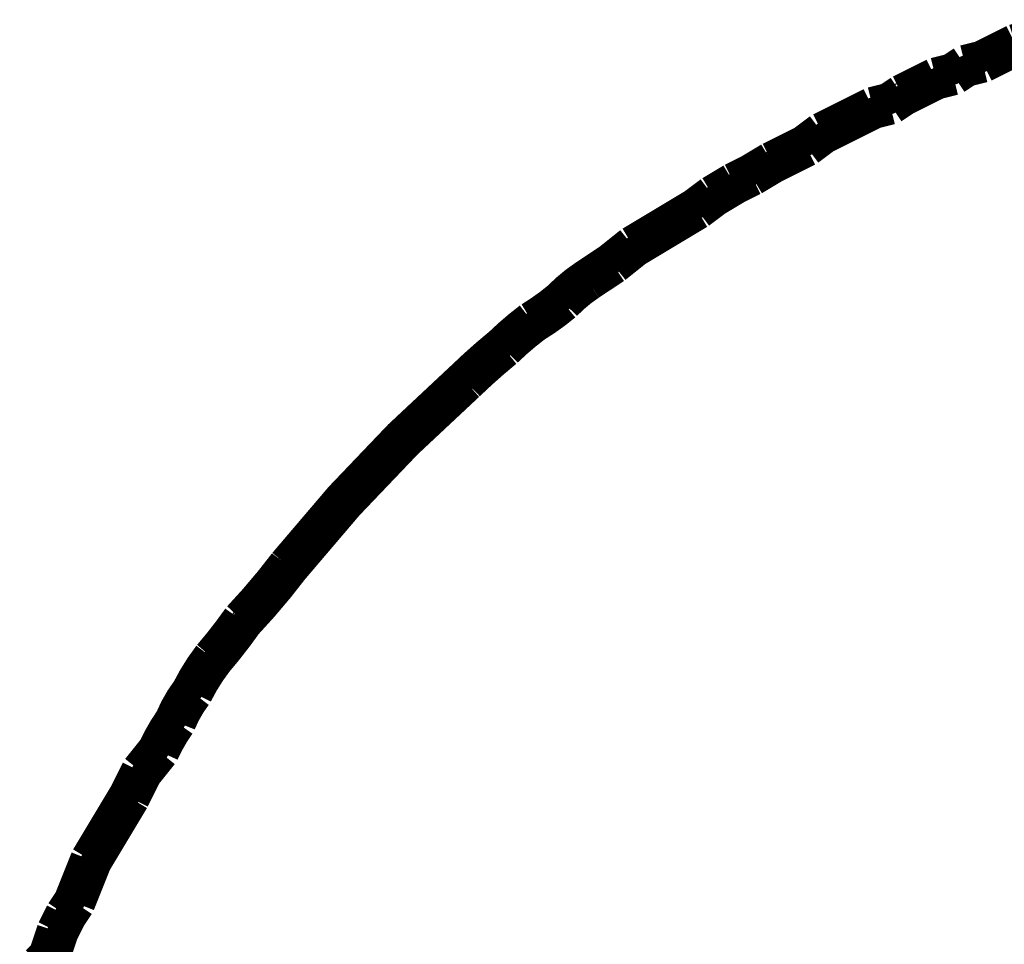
# Model space of a CAD drawing. Extents: x -0.07 to 0.95, y -0.15 to 2.1.
# Tile 17 of 30: x 0.2963 to 0.3197, y 1.5398 to 1.5618. Entities that reach past the tile are written whole.
import ezdxf

# ---------------------------------------------------------------- set-up
doc = ezdxf.new("R2010")
doc.units = 0
doc.layers.get('0').update_dxf_attribs({"linetype": 'CONTINUOUS'})
doc.layers.add('gto', color=2, linetype='CONTINUOUS')

# ---------------------------------------------------------------- blocks, each defined once
blk = doc.blocks.new('D43')
at = {"const_width": 0.00025}
blk.add_lwpolyline([(-0.000125, 0, 1), (0.000125, 0, 1)], format="xyb", close=True, dxfattribs=at)

msp = doc.modelspace()

# ---------------------------------------------------------------- linework, layer by layer
at = {"layer": 'gto', "color": 2, "const_width": 0.001}
for points in [[(0.32, 1.5612), (0.3203, 1.5613)], [(0.3196, 1.561), (0.32, 1.5612)], [(0.3188, 1.5607), (0.3192, 1.5608)], [(0.3192, 1.5608), (0.3196, 1.561)], [(0.3185, 1.5605), (0.3188, 1.5607)], [(0.3177, 1.5602), (0.3181, 1.5604)], [(0.3181, 1.5604), (0.3185, 1.5605)], [(0.3173, 1.56), (0.3177, 1.5602)], [(0.317, 1.5598), (0.3173, 1.56)], [(0.3162, 1.5595), (0.3166, 1.5597)], [(0.3166, 1.5597), (0.317, 1.5598)], [(0.3158, 1.5593), (0.3162, 1.5595)], [(0.3154, 1.5591), (0.3158, 1.5593)], [(0.315, 1.5588), (0.3154, 1.5591)], [(0.3146, 1.5586), (0.315, 1.5588)], [(0.3142, 1.5584), (0.3146, 1.5586)], [(0.3137, 1.5581), (0.3142, 1.5584)], [(0.3133, 1.5579), (0.3137, 1.5581)], [(0.3128, 1.5576), (0.3133, 1.5579)], [(0.3124, 1.5573), (0.3128, 1.5576)], [(0.3119, 1.557), (0.3124, 1.5573)], [(0.3114, 1.5567), (0.3119, 1.557)], [(0.3109, 1.5564), (0.3114, 1.5567)], [(0.3104, 1.556), (0.3109, 1.5564)], [(0.3098, 1.5556), (0.3104, 1.556)], [(0.3098, 1.5556), (0.3098, 1.5556)], [(0.3098, 1.5556), (0.3098, 1.5556)], [(0.3092, 1.5551), (0.3092, 1.5551)], [(0.3092, 1.5551), (0.3092, 1.5551)], [(0.3085, 1.5546), (0.3085, 1.5546)], [(0.3085, 1.5546), (0.3085, 1.5546)], [(0.3078, 1.554), (0.3078, 1.554)], [(0.3078, 1.554), (0.3078, 1.554)], [(0.3069, 1.5532), (0.3069, 1.5532)], [(0.3069, 1.5532), (0.3069, 1.5532)], [(0.3027, 1.5488), (0.3027, 1.5488)], [(0.3027, 1.5488), (0.3027, 1.5488)], [(0.3016, 1.5475), (0.3016, 1.5475)], [(0.3016, 1.5475), (0.3016, 1.5475)], [(0.3009, 1.5466), (0.3009, 1.5466)], [(0.3009, 1.5466), (0.3009, 1.5466)], [(0.3004, 1.5458), (0.3004, 1.5458)], [(0.3004, 1.5458), (0.3004, 1.5458)], [(0.3, 1.5451), (0.3, 1.5451)], [(0.3, 1.5451), (0.3, 1.5451)], [(0.2992, 1.5439), (0.2996, 1.5444)], [(0.2989, 1.5433), (0.2992, 1.5439)], [(0.2986, 1.5428), (0.2989, 1.5433)], [(0.2983, 1.5423), (0.2986, 1.5428)], [(0.298, 1.5418), (0.2983, 1.5423)], [(0.2978, 1.5413), (0.298, 1.5418)], [(0.2976, 1.5408), (0.2978, 1.5413)], [(0.2974, 1.5405), (0.2976, 1.5408)], [(0.2973, 1.5403), (0.2974, 1.5405)], [(0.2972, 1.5401), (0.2973, 1.5403)], [(0.2971, 1.5398), (0.2972, 1.5401)], [(0.297, 1.5395), (0.2971, 1.5398)], [(0.2968, 1.5393), (0.297, 1.5395)]]:
    msp.add_lwpolyline(points, dxfattribs=at)
at = {"layer": 'gto', "color": 2}
for points in [[(0.2967, 1.5397), (0.2968, 1.5399), (0.2968, 1.5399), (0.2968, 1.5399), (0.2968, 1.5399), (0.2968, 1.5399), (0.2968, 1.5399), (0.2968, 1.5399), (0.297, 1.5402), (0.297, 1.5402), (0.297, 1.5402), (0.297, 1.5402), (0.297, 1.5402), (0.297, 1.5402), (0.297, 1.5402), (0.2971, 1.5404), (0.2971, 1.5404), (0.2971, 1.5404), (0.2972, 1.5407), (0.2972, 1.5407), (0.2972, 1.5407), (0.2973, 1.5409), (0.2973, 1.5409), (0.2976, 1.5414), (0.2976, 1.5414), (0.2976, 1.5414), (0.2978, 1.5419), (0.2978, 1.5419), (0.2978, 1.5419), (0.2981, 1.5424), (0.2981, 1.5424), (0.2981, 1.5424), (0.2981, 1.5424), (0.2983, 1.5429), (0.2984, 1.5429), (0.2984, 1.5429), (0.2984, 1.5429), (0.2984, 1.5429), (0.2984, 1.5429), (0.2984, 1.5429), (0.2984, 1.5429), (0.2984, 1.5429), (0.2984, 1.5429), (0.2984, 1.5429), (0.2984, 1.5429), (0.2984, 1.5429), (0.2984, 1.5429), (0.2984, 1.5429), (0.2984, 1.5429), (0.2984, 1.5429), (0.2987, 1.5434), (0.2987, 1.5434), (0.2987, 1.5434), (0.2987, 1.5434), (0.2987, 1.5434), (0.2987, 1.5434), (0.2987, 1.5434), (0.2987, 1.5434), (0.299, 1.544), (0.299, 1.544), (0.299, 1.544), (0.299, 1.544), (0.299, 1.544), (0.299, 1.544), (0.299, 1.544), (0.299, 1.544), (0.299, 1.544), (0.299, 1.544), (0.299, 1.544), (0.299, 1.544), (0.299, 1.544), (0.299, 1.544), (0.299, 1.544), (0.299, 1.544), (0.2993, 1.5446), (0.2993, 1.5446), (0.2993, 1.5446), (0.2993, 1.5446), (0.2993, 1.5446), (0.2993, 1.5446), (0.2994, 1.5447), (0.2995, 1.5448), (0.2996, 1.545), (0.2997, 1.5451), (0.2997, 1.5452), (0.2997, 1.5452), (0.2998, 1.5453), (0.2999, 1.5455), (0.3, 1.5457), (0.3001, 1.5458), (0.3002, 1.5459), (0.3003, 1.546), (0.3004, 1.5462), (0.3005, 1.5464), (0.3007, 1.5466), (0.3007, 1.5467), (0.3007, 1.5467), (0.3008, 1.5468), (0.301, 1.5471), (0.3012, 1.5473), (0.3013, 1.5475), (0.3014, 1.5477), (0.3014, 1.5477), (0.3016, 1.5478), (0.3018, 1.5482), (0.3021, 1.5485), (0.3023, 1.5488), (0.3025, 1.549), (0.3029, 1.5496), (0.304, 1.5507), (0.305, 1.5518), (0.3062, 1.5529), (0.3067, 1.5534), (0.3067, 1.5534), (0.3068, 1.5535), (0.3071, 1.5537), (0.3073, 1.5539), (0.3075, 1.5541), (0.3076, 1.5542), (0.3077, 1.5543), (0.3079, 1.5544), (0.3081, 1.5546), (0.3083, 1.5547), (0.3084, 1.5548), (0.3085, 1.5549), (0.3086, 1.555), (0.3088, 1.5551), (0.309, 1.5553), (0.309, 1.5553), (0.3091, 1.5554), (0.3093, 1.5555), (0.3094, 1.5556), (0.3096, 1.5557), (0.3096, 1.5558), (0.3096, 1.5558), (0.3096, 1.5558), (0.3097, 1.5558), (0.3097, 1.5558), (0.3097, 1.5558), (0.3097, 1.5558), (0.3097, 1.5558), (0.3102, 1.5562), (0.3102, 1.5562), (0.3102, 1.5562), (0.3102, 1.5562), (0.3102, 1.5562), (0.3102, 1.5562), (0.3102, 1.5562), (0.3108, 1.5566), (0.3108, 1.5566), (0.3108, 1.5566), (0.3108, 1.5566), (0.3108, 1.5566), (0.3108, 1.5566), (0.3108, 1.5566), (0.3113, 1.5569), (0.3113, 1.5569), (0.3113, 1.5569), (0.3118, 1.5572), (0.3118, 1.5573), (0.3118, 1.5573), (0.3122, 1.5575), (0.3122, 1.5575), (0.3122, 1.5575), (0.3122, 1.5575), (0.3122, 1.5576), (0.3122, 1.5576), (0.3122, 1.5576), (0.3127, 1.5578), (0.3127, 1.5578), (0.3127, 1.5578), (0.3132, 1.5581), (0.3132, 1.5581), (0.3132, 1.5581), (0.3132, 1.5581), (0.3132, 1.5581), (0.3132, 1.5581), (0.3136, 1.5584), (0.3136, 1.5584), (0.3136, 1.5584), (0.3136, 1.5584), (0.3136, 1.5584), (0.3136, 1.5584), (0.3136, 1.5584), (0.3136, 1.5584), (0.314, 1.5586), (0.314, 1.5586), (0.314, 1.5586), (0.314, 1.5586), (0.314, 1.5586), (0.314, 1.5586), (0.314, 1.5586), (0.3145, 1.5589), (0.3145, 1.5589), (0.3145, 1.5589), (0.3145, 1.5589), (0.3145, 1.5589), (0.3145, 1.5589), (0.3145, 1.5589), (0.3145, 1.5589), (0.3149, 1.5591), (0.3149, 1.5591), (0.3149, 1.5591), (0.3149, 1.5591), (0.3149, 1.5591), (0.3149, 1.5591), (0.3149, 1.5591), (0.3149, 1.5591), (0.3149, 1.5591), (0.3149, 1.5591), (0.3149, 1.5591), (0.3149, 1.5591), (0.3149, 1.5591), (0.3149, 1.5591), (0.3149, 1.5591), (0.3153, 1.5593), (0.3153, 1.5593), (0.3153, 1.5593), (0.3153, 1.5593), (0.3153, 1.5593), (0.3153, 1.5593), (0.3153, 1.5593), (0.3157, 1.5595), (0.3157, 1.5595), (0.3157, 1.5595), (0.3157, 1.5595), (0.3157, 1.5595), (0.3157, 1.5595), (0.3157, 1.5595), (0.3161, 1.5597), (0.3161, 1.5597), (0.3161, 1.5597), (0.3165, 1.5599), (0.3165, 1.5599), (0.3165, 1.5599), (0.3168, 1.5601), (0.3168, 1.5601), (0.3168, 1.5601), (0.3168, 1.5601), (0.3168, 1.5601), (0.3168, 1.5601), (0.3168, 1.5601), (0.3168, 1.5601), (0.3172, 1.5603), (0.3172, 1.5603), (0.3172, 1.5603), (0.3172, 1.5603), (0.3172, 1.5603), (0.3172, 1.5603), (0.3172, 1.5603), (0.3172, 1.5603), (0.3172, 1.5603), (0.3172, 1.5603), (0.3172, 1.5603), (0.3172, 1.5603), (0.3176, 1.5604), (0.3176, 1.5604), (0.3176, 1.5604), (0.3176, 1.5604), (0.3176, 1.5604), (0.3176, 1.5604), (0.318, 1.5606), (0.318, 1.5606), (0.318, 1.5606), (0.3184, 1.5608), (0.3184, 1.5608), (0.3184, 1.5608), (0.3187, 1.5609), (0.3187, 1.5609), (0.3187, 1.5609), (0.3187, 1.5609), (0.3187, 1.5609), (0.3187, 1.5609), (0.3187, 1.5609), (0.3191, 1.5611), (0.3191, 1.5611), (0.3191, 1.5611), (0.3191, 1.5611), (0.3195, 1.5612), (0.3195, 1.5612), (0.3195, 1.5612), (0.3195, 1.5612), (0.3195, 1.5612), (0.3195, 1.5612), (0.3195, 1.5612), (0.3195, 1.5612), (0.3198, 1.5614)], [(0.3172, 1.5603), (0.3172, 1.5603), (0.3172, 1.5603), (0.3172, 1.5603), (0.3172, 1.5603)], [(0.3172, 1.5603), (0.3172, 1.5603), (0.3172, 1.5603), (0.3172, 1.5603), (0.3172, 1.5603)], [(0.299, 1.544), (0.299, 1.544), (0.299, 1.544), (0.299, 1.544)], [(0.299, 1.544), (0.299, 1.544), (0.299, 1.544), (0.299, 1.544), (0.299, 1.544)], [(0.2984, 1.5429), (0.2984, 1.5429), (0.2984, 1.5429), (0.2984, 1.5429)]]:
    msp.add_lwpolyline(points, dxfattribs=at)
at = {"layer": 'gto', "color": 2, "const_width": 0.001}
for points in [[(0.3098, 1.5556, 0.055739), (0.3092, 1.5551)], [(0.3092, 1.5551, -0.036985), (0.3085, 1.5546)], [(0.3085, 1.5546, 0.030853), (0.3078, 1.554)], [(0.3078, 1.554, 0.021375), (0.3069, 1.5532)], [(0.3069, 1.5532, 0.042382), (0.3027, 1.5488)], [(0.3027, 1.5488, -0.027212), (0.3016, 1.5475)], [(0.3016, 1.5475, -0.024753), (0.3009, 1.5466)], [(0.3009, 1.5466, 0.048468), (0.3004, 1.5458)], [(0.3004, 1.5458, 0.067258), (0.3, 1.5451)], [(0.3, 1.5451, 0.046201), (0.2996, 1.5444)]]:
    msp.add_lwpolyline(points, format="xyb", dxfattribs=at)

# ---------------------------------------------------------------- block references
at = {"layer": 'gto'}
for p in [(0.3192, 1.5608), (0.3192, 1.5608), (0.3196, 1.561), (0.3196, 1.561), (0.3188, 1.5607), (0.3188, 1.5607), (0.3181, 1.5604), (0.3181, 1.5604), (0.3185, 1.5605), (0.3185, 1.5605), (0.3177, 1.5602), (0.3177, 1.5602), (0.3173, 1.56), (0.3173, 1.56), (0.3166, 1.5597), (0.3166, 1.5597), (0.317, 1.5598), (0.317, 1.5598), (0.3162, 1.5595), (0.3162, 1.5595), (0.3158, 1.5593), (0.3158, 1.5593), (0.3154, 1.5591), (0.3154, 1.5591), (0.315, 1.5588), (0.315, 1.5588), (0.3146, 1.5586), (0.3146, 1.5586), (0.3142, 1.5584), (0.3142, 1.5584), (0.3137, 1.5581), (0.3137, 1.5581), (0.3133, 1.5579), (0.3133, 1.5579), (0.3128, 1.5576), (0.3128, 1.5576), (0.3124, 1.5573), (0.3124, 1.5573), (0.3119, 1.557), (0.3119, 1.557), (0.3114, 1.5567), (0.3114, 1.5567), (0.3109, 1.5564), (0.3109, 1.5564), (0.3104, 1.556), (0.3104, 1.556), (0.3098, 1.5556), (0.3098, 1.5556), (0.3098, 1.5556), (0.3098, 1.5556), (0.3092, 1.5551), (0.3092, 1.5551), (0.3092, 1.5551), (0.3092, 1.5551), (0.3085, 1.5546), (0.3085, 1.5546), (0.3085, 1.5546), (0.3085, 1.5546), (0.3078, 1.554), (0.3078, 1.554), (0.3078, 1.554), (0.3078, 1.554), (0.3069, 1.5532), (0.3069, 1.5532), (0.3069, 1.5532), (0.3069, 1.5532), (0.3027, 1.5488), (0.3027, 1.5488), (0.3027, 1.5488), (0.3027, 1.5488), (0.3016, 1.5475), (0.3016, 1.5475), (0.3016, 1.5475), (0.3016, 1.5475), (0.3009, 1.5466), (0.3009, 1.5466), (0.3009, 1.5466), (0.3009, 1.5466), (0.3004, 1.5458), (0.3004, 1.5458), (0.3004, 1.5458), (0.3004, 1.5458), (0.3, 1.5451), (0.3, 1.5451), (0.3, 1.5451), (0.3, 1.5451), (0.2996, 1.5444), (0.2996, 1.5444), (0.2992, 1.5439), (0.2992, 1.5439), (0.2989, 1.5433), (0.2989, 1.5433), (0.2986, 1.5428), (0.2986, 1.5428), (0.2983, 1.5423), (0.2983, 1.5423), (0.298, 1.5418), (0.298, 1.5418), (0.2978, 1.5413), (0.2978, 1.5413), (0.2976, 1.5408), (0.2976, 1.5408), (0.2974, 1.5405), (0.2974, 1.5405), (0.2973, 1.5403), (0.2973, 1.5403), (0.2972, 1.5401), (0.2972, 1.5401), (0.2971, 1.5398), (0.2971, 1.5398)]:
    msp.add_blockref('D43', p, dxfattribs=at)

doc.saveas('drawing.dxf')
